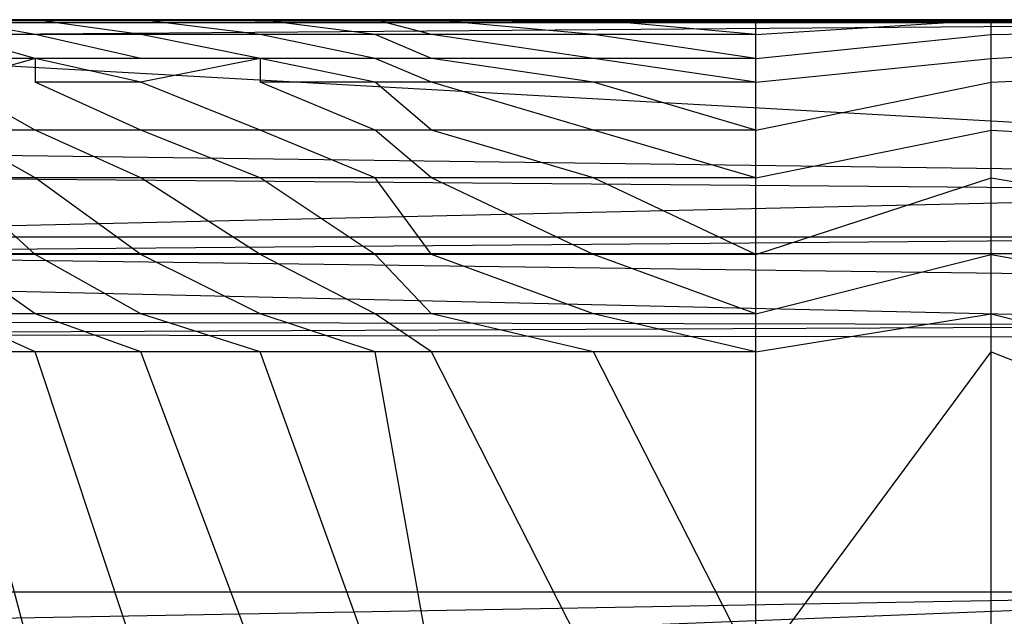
# Model space of a CAD drawing. Extents: x 0 to 0.36, y -0.493 to 0.
# Tile 33 of 53: x 0.049 to 0.137, y -0.053 to 0. Entities that reach past the tile are written whole.
import ezdxf

# ---------------------------------------------------------------- set-up
doc = ezdxf.new("R2010")
doc.units = 0
doc.layers.add('L0_DECKEL_N_5688HR__0___REPLACE', color=7, linetype='CONTINUOUS')
doc.layers.add('L3_WC_0_N_5688HR____REPLACEMTFO', color=7, linetype='CONTINUOUS')

msp = doc.modelspace()

# ---------------------------------------------------------------- linework, layer by layer
at = {"layer": 'L0_DECKEL_N_5688HR__0___REPLACE', "color": 8}
for points, invisible_edges in [([(0.026544, -0.053735, 0.360599), (0.18, -0.051, 0.338496), (0.024655, -0.051, 0.338496), (0.026544, -0.053735, 0.360599)], 13), ([(0.18, -0.051, 0.335785), (0.025811, -0.057004, 0.335785), (0.024655, -0.051, 0.335785), (0.18, -0.051, 0.335785)], 13), ([(0.024655, -0.051, 0.338496), (0.18, -0.051, 0.335785), (0.024655, -0.051, 0.335785), (0.024655, -0.051, 0.338496)], 13), ([(0.18, -0.051, 0.335785), (0.024655, -0.051, 0.338496), (0.18, -0.051, 0.338496), (0.18, -0.051, 0.335785)], 14), ([(0.025811, -0.057004, 0.335785), (0.18, -0.051, 0.335785), (0.18, -0.057004, 0.335785), (0.025811, -0.057004, 0.335785)], 14), ([(0.18, -0.051, 0.338496), (0.026544, -0.053735, 0.360599), (0.18, -0.053735, 0.360599), (0.18, -0.051, 0.338496)], 14)]:
    msp.add_3dface(points, dxfattribs=dict(at, invisible_edges=invisible_edges))
at = {"layer": 'L3_WC_0_N_5688HR____REPLACEMTFO', "color": 8}
for points, invisible_edges in [([(0.18, -0.000278, 0.348596), (0.005617, 0, 0.283779), (0.003169, -0.000014, 0.286523), (0.18, -0.000278, 0.348596)], 14), ([(0.18, -0.000278, 0.348596), (0.007497, 0, 0.283308), (0.005617, 0, 0.283779), (0.18, -0.000278, 0.348596)], 14), ([(0.18, -0.000278, 0.348596), (0.012789, 0, 0.281983), (0.007497, 0, 0.283308), (0.18, -0.000278, 0.348596)], 14), ([(0.18, -0.000278, 0.348596), (0.018235, 0, 0.280687), (0.012789, 0, 0.281983), (0.18, -0.000278, 0.348596)], 14), ([(0.18, -0.000278, 0.348596), (0.018594, -0.000002, 0.278103), (0.018235, 0, 0.280687), (0.18, -0.000278, 0.348596)], 14), ([(0.043103, 0, 0.164623), (0.051218, -0.000002, 0.142199), (0.050656, 0, 0.142013), (0.043103, 0, 0.164623)], 13), ([(0.051218, -0.000002, 0.142199), (0.043103, 0, 0.164623), (0.043671, -0.000002, 0.164788), (0.051218, -0.000002, 0.142199)], 14), ([(0.043103, 0, 0.164623), (0.050656, -0.001319, 0.142013), (0.043103, -0.001319, 0.164623), (0.043103, 0, 0.164623)], 13), ([(0.050656, -0.001319, 0.142013), (0.043103, 0, 0.164623), (0.050656, 0, 0.142013), (0.050656, -0.001319, 0.142013)], 14), ([(0.050656, 0, 0.142013), (0.060638, -0.000002, 0.117697), (0.060085, 0, 0.117492), (0.050656, 0, 0.142013)], 13), ([(0.060638, -0.000002, 0.117697), (0.050656, 0, 0.142013), (0.051218, -0.000002, 0.142199), (0.060638, -0.000002, 0.117697)], 14), ([(0.050656, 0, 0.142013), (0.060085, -0.001319, 0.117492), (0.050656, -0.001319, 0.142013), (0.050656, 0, 0.142013)], 13), ([(0.060085, -0.001319, 0.117492), (0.050656, 0, 0.142013), (0.060085, 0, 0.117492), (0.060085, -0.001319, 0.117492)], 14), ([(0.060085, 0, 0.117492), (0.071251, -0.000002, 0.092671), (0.070707, 0, 0.092442), (0.060085, 0, 0.117492)], 13), ([(0.071251, -0.000002, 0.092671), (0.060085, 0, 0.117492), (0.060638, -0.000002, 0.117697), (0.071251, -0.000002, 0.092671)], 14), ([(0.060085, 0, 0.117492), (0.070707, -0.001319, 0.092442), (0.060085, -0.001319, 0.117492), (0.060085, 0, 0.117492)], 13), ([(0.070707, -0.001319, 0.092442), (0.060085, 0, 0.117492), (0.070707, 0, 0.092442), (0.070707, -0.001319, 0.092442)], 14), ([(0.070707, 0, 0.092442), (0.081488, -0.000001, 0.071759), (0.080951, 0, 0.071518), (0.070707, 0, 0.092442)], 13), ([(0.081488, -0.000001, 0.071759), (0.070707, 0, 0.092442), (0.071251, -0.000002, 0.092671), (0.081488, -0.000001, 0.071759)], 14), ([(0.070707, 0, 0.092442), (0.080951, -0.001319, 0.071518), (0.070707, -0.001319, 0.092442), (0.070707, 0, 0.092442)], 13), ([(0.080951, -0.001319, 0.071518), (0.070707, 0, 0.092442), (0.080951, 0, 0.071518), (0.080951, -0.001319, 0.071518)], 14), ([(0.080951, 0, 0.071518), (0.086502, -0.000001, 0.061517), (0.08597, 0, 0.061264), (0.080951, 0, 0.071518)], 13), ([(0.086502, -0.000001, 0.061517), (0.080951, 0, 0.071518), (0.081488, -0.000001, 0.071759), (0.086502, -0.000001, 0.061517)], 14), ([(0.080951, 0, 0.071518), (0.08597, -0.001319, 0.061264), (0.080951, -0.001319, 0.071518), (0.080951, 0, 0.071518)], 13), ([(0.08597, -0.001319, 0.061264), (0.080951, 0, 0.071518), (0.08597, 0, 0.061264), (0.08597, -0.001319, 0.061264)], 14), ([(0.08597, 0, 0.061264), (0.100884, -0.000001, 0.03514), (0.100386, 0, 0.034826), (0.08597, 0, 0.061264)], 13), ([(0.100884, -0.000001, 0.03514), (0.08597, 0, 0.061264), (0.086502, -0.000001, 0.061517), (0.100884, -0.000001, 0.03514)], 14), ([(0.08597, 0, 0.061264), (0.100386, -0.001319, 0.034826), (0.08597, -0.001319, 0.061264), (0.08597, 0, 0.061264)], 13), ([(0.100386, -0.001319, 0.034826), (0.08597, 0, 0.061264), (0.100386, 0, 0.034826), (0.100386, -0.001319, 0.034826)], 14), ([(0.100386, 0, 0.034826), (0.11526, -0.000001, 0.018058), (0.114861, 0, 0.017626), (0.100386, 0, 0.034826)], 13), ([(0.11526, -0.000001, 0.018058), (0.100386, 0, 0.034826), (0.100884, -0.000001, 0.03514), (0.11526, -0.000001, 0.018058)], 14), ([(0.100386, 0, 0.034826), (0.114861, -0.001319, 0.017626), (0.100386, -0.001319, 0.034826), (0.100386, 0, 0.034826)], 13), ([(0.114861, -0.001319, 0.017626), (0.100386, 0, 0.034826), (0.114861, 0, 0.017626), (0.114861, -0.001319, 0.017626)], 14), ([(0.114861, 0, 0.017626), (0.13602, 0, 0.005575), (0.1358, 0, 0.005035), (0.114861, 0, 0.017626)], 13), ([(0.13602, 0, 0.005575), (0.114861, 0, 0.017626), (0.11526, -0.000001, 0.018058), (0.13602, 0, 0.005575)], 14), ([(0.1358, 0, 0.005035), (0.114861, -0.001319, 0.017626), (0.114861, 0, 0.017626), (0.1358, 0, 0.005035)], 13), ([(0.114861, -0.001319, 0.017626), (0.1358, 0, 0.005035), (0.1358, -0.001319, 0.005035), (0.114861, -0.001319, 0.017626)], 14), ([(0.18, -0.000278, 0.348596), (0.13602, 0, 0.005575), (0.11526, -0.000001, 0.018058), (0.18, -0.000278, 0.348596)], 14), ([(0.1358, 0, 0.005035), (0.161689, -0.000761, 0.000995), (0.161635, -0.000761, 0.000426), (0.1358, 0, 0.005035)], 13), ([(0.161689, -0.000761, 0.000995), (0.1358, 0, 0.005035), (0.13602, 0, 0.005575), (0.161689, -0.000761, 0.000995)], 14), ([(0.161635, -0.000761, 0.000426), (0.1358, -0.001319, 0.005035), (0.1358, 0, 0.005035), (0.161635, -0.000761, 0.000426)], 13), ([(0.13602, 0, 0.005575), (0.18, -0.00076, 0.000995), (0.161689, -0.000761, 0.000995), (0.13602, 0, 0.005575)], 14), ([(0.18, -0.000278, 0.348596), (0.18, -0.00076, 0.000995), (0.13602, 0, 0.005575), (0.18, -0.000278, 0.348596)], 14), ([(0.18, -0.000278, 0.348596), (0.003169, -0.000014, 0.286523), (0.000722, -0.000028, 0.289572), (0.18, -0.000278, 0.348596)], 14), ([(0.18, -0.000278, 0.348596), (0.000722, -0.000028, 0.289572), (0.000722, -0.000042, 0.29198), (0.18, -0.000278, 0.348596)], 14), ([(0.18, -0.000278, 0.348596), (0.000722, -0.000042, 0.29198), (0.001926, -0.00027, 0.348112), (0.18, -0.000278, 0.348596)], 14), ([(0.001956, -0.000276, 0.349522), (0.18, -0.000278, 0.348596), (0.001926, -0.00027, 0.348112), (0.001956, -0.000276, 0.349522)], 13), ([(0.18, -0.000278, 0.348596), (0.001956, -0.000276, 0.349522), (0.18, -0.000276, 0.350033), (0.18, -0.000278, 0.348596)], 14), ([(0.18, -0.000276, 0.350033), (0.001956, -0.000276, 0.349522), (0.004572, -0.001639, 0.350033), (0.18, -0.000276, 0.350033)], 14), ([(0.18, -0.000276, 0.350033), (0.004572, -0.001639, 0.350033), (0.18, -0.001651, 0.350033), (0.18, -0.000276, 0.350033)], 14), ([(0.18, -0.000278, 0.348596), (0.019139, -0.000002, 0.274751), (0.018594, -0.000002, 0.278103), (0.18, -0.000278, 0.348596)], 14), ([(0.18, -0.000278, 0.348596), (0.019438, -0.000002, 0.272911), (0.019139, -0.000002, 0.274751), (0.18, -0.000278, 0.348596)], 14), ([(0.18, -0.000278, 0.348596), (0.022106, -0.000002, 0.256504), (0.019438, -0.000002, 0.272911), (0.18, -0.000278, 0.348596)], 14), ([(0.18, -0.000278, 0.348596), (0.025228, -0.000002, 0.237711), (0.022106, -0.000002, 0.256504), (0.18, -0.000278, 0.348596)], 14), ([(0.18, -0.000278, 0.348596), (0.030108, -0.000002, 0.214713), (0.025228, -0.000002, 0.237711), (0.18, -0.000278, 0.348596)], 14), ([(0.18, -0.000278, 0.348596), (0.033967, -0.000002, 0.198978), (0.030108, -0.000002, 0.214713), (0.18, -0.000278, 0.348596)], 14), ([(0.18, -0.000278, 0.348596), (0.038223, -0.000002, 0.183241), (0.033967, -0.000002, 0.198978), (0.18, -0.000278, 0.348596)], 14), ([(0.18, -0.000278, 0.348596), (0.043671, -0.000002, 0.164788), (0.038223, -0.000002, 0.183241), (0.18, -0.000278, 0.348596)], 14), ([(0.18, -0.000278, 0.348596), (0.051218, -0.000002, 0.142199), (0.043671, -0.000002, 0.164788), (0.18, -0.000278, 0.348596)], 14), ([(0.18, -0.000278, 0.348596), (0.060638, -0.000002, 0.117697), (0.051218, -0.000002, 0.142199), (0.18, -0.000278, 0.348596)], 14), ([(0.18, -0.000278, 0.348596), (0.071251, -0.000002, 0.092671), (0.060638, -0.000002, 0.117697), (0.18, -0.000278, 0.348596)], 14), ([(0.18, -0.000278, 0.348596), (0.081488, -0.000001, 0.071759), (0.071251, -0.000002, 0.092671), (0.18, -0.000278, 0.348596)], 14), ([(0.18, -0.000278, 0.348596), (0.086502, -0.000001, 0.061517), (0.081488, -0.000001, 0.071759), (0.18, -0.000278, 0.348596)], 14), ([(0.18, -0.000278, 0.348596), (0.100884, -0.000001, 0.03514), (0.086502, -0.000001, 0.061517), (0.18, -0.000278, 0.348596)], 14), ([(0.18, -0.000278, 0.348596), (0.11526, -0.000001, 0.018058), (0.100884, -0.000001, 0.03514), (0.18, -0.000278, 0.348596)], 14), ([(0.1358, -0.001319, 0.005035), (0.161635, -0.000761, 0.000426), (0.161635, -0.002081, 0.000426), (0.1358, -0.001319, 0.005035)], 14), ([(0.18, -0.011496, 0.350033), (0.004572, -0.001639, 0.350033), (0.004572, -0.011496, 0.350033), (0.18, -0.011496, 0.350033)], 13), ([(0.004572, -0.001639, 0.350033), (0.18, -0.011496, 0.350033), (0.18, -0.001651, 0.350033), (0.004572, -0.001639, 0.350033)], 14), ([(0.043103, -0.001319, 0.164623), (0.050656, -0.003449, 0.142013), (0.043103, -0.003449, 0.164623), (0.043103, -0.001319, 0.164623)], 13), ([(0.050656, -0.003449, 0.142013), (0.043103, -0.001319, 0.164623), (0.050656, -0.001319, 0.142013), (0.050656, -0.003449, 0.142013)], 14), ([(0.050656, -0.001319, 0.142013), (0.060085, -0.003449, 0.117492), (0.050656, -0.003449, 0.142013), (0.050656, -0.001319, 0.142013)], 13), ([(0.060085, -0.003449, 0.117492), (0.050656, -0.001319, 0.142013), (0.060085, -0.001319, 0.117492), (0.060085, -0.003449, 0.117492)], 14), ([(0.060085, -0.001319, 0.117492), (0.070707, -0.003449, 0.092442), (0.060085, -0.003449, 0.117492), (0.060085, -0.001319, 0.117492)], 13), ([(0.070707, -0.003449, 0.092442), (0.060085, -0.001319, 0.117492), (0.070707, -0.001319, 0.092442), (0.070707, -0.003449, 0.092442)], 14), ([(0.070707, -0.001319, 0.092442), (0.080951, -0.003449, 0.071518), (0.070707, -0.003449, 0.092442), (0.070707, -0.001319, 0.092442)], 13), ([(0.080951, -0.003449, 0.071518), (0.070707, -0.001319, 0.092442), (0.080951, -0.001319, 0.071518), (0.080951, -0.003449, 0.071518)], 14), ([(0.080951, -0.001319, 0.071518), (0.08597, -0.003449, 0.061264), (0.080951, -0.003449, 0.071518), (0.080951, -0.001319, 0.071518)], 13), ([(0.08597, -0.003449, 0.061264), (0.080951, -0.001319, 0.071518), (0.08597, -0.001319, 0.061264), (0.08597, -0.003449, 0.061264)], 14), ([(0.08597, -0.001319, 0.061264), (0.100386, -0.003449, 0.034826), (0.08597, -0.003449, 0.061264), (0.08597, -0.001319, 0.061264)], 13), ([(0.100386, -0.003449, 0.034826), (0.08597, -0.001319, 0.061264), (0.100386, -0.001319, 0.034826), (0.100386, -0.003449, 0.034826)], 14), ([(0.100386, -0.001319, 0.034826), (0.114861, -0.003449, 0.017626), (0.100386, -0.003449, 0.034826), (0.100386, -0.001319, 0.034826)], 13), ([(0.114861, -0.003449, 0.017626), (0.100386, -0.001319, 0.034826), (0.114861, -0.001319, 0.017626), (0.114861, -0.003449, 0.017626)], 14), ([(0.1358, -0.001319, 0.005035), (0.114861, -0.003449, 0.017626), (0.114861, -0.001319, 0.017626), (0.1358, -0.001319, 0.005035)], 13), ([(0.114861, -0.003449, 0.017626), (0.1358, -0.001319, 0.005035), (0.1358, -0.003449, 0.005035), (0.114861, -0.003449, 0.017626)], 14), ([(0.161635, -0.002081, 0.000426), (0.1358, -0.003449, 0.005035), (0.1358, -0.001319, 0.005035), (0.161635, -0.002081, 0.000426)], 13), ([(0.1358, -0.003449, 0.005035), (0.161635, -0.002081, 0.000426), (0.161635, -0.004211, 0.000426), (0.1358, -0.003449, 0.005035)], 14), ([(0.043103, -0.005579, 0.164623), (0.050656, -0.003449, 0.142013), (0.050656, -0.005579, 0.142013), (0.043103, -0.005579, 0.164623)], 13), ([(0.050656, -0.003449, 0.142013), (0.043103, -0.005579, 0.164623), (0.043103, -0.003449, 0.164623), (0.050656, -0.003449, 0.142013)], 14), ([(0.050656, -0.003449, 0.142013), (0.060085, -0.005579, 0.117492), (0.050656, -0.005579, 0.142013), (0.050656, -0.003449, 0.142013)], 13), ([(0.060085, -0.005579, 0.117492), (0.050656, -0.003449, 0.142013), (0.060085, -0.003449, 0.117492), (0.060085, -0.005579, 0.117492)], 14), ([(0.060085, -0.005579, 0.117492), (0.070707, -0.003449, 0.092442), (0.070707, -0.005579, 0.092442), (0.060085, -0.005579, 0.117492)], 13), ([(0.070707, -0.003449, 0.092442), (0.060085, -0.005579, 0.117492), (0.060085, -0.003449, 0.117492), (0.070707, -0.003449, 0.092442)], 14), ([(0.070707, -0.003449, 0.092442), (0.080951, -0.005579, 0.071518), (0.070707, -0.005579, 0.092442), (0.070707, -0.003449, 0.092442)], 13), ([(0.080951, -0.005579, 0.071518), (0.070707, -0.003449, 0.092442), (0.080951, -0.003449, 0.071518), (0.080951, -0.005579, 0.071518)], 14), ([(0.080951, -0.003449, 0.071518), (0.08597, -0.005579, 0.061264), (0.080951, -0.005579, 0.071518), (0.080951, -0.003449, 0.071518)], 13), ([(0.08597, -0.005579, 0.061264), (0.080951, -0.003449, 0.071518), (0.08597, -0.003449, 0.061264), (0.08597, -0.005579, 0.061264)], 14), ([(0.08597, -0.003449, 0.061264), (0.100386, -0.005579, 0.034826), (0.08597, -0.005579, 0.061264), (0.08597, -0.003449, 0.061264)], 13), ([(0.100386, -0.005579, 0.034826), (0.08597, -0.003449, 0.061264), (0.100386, -0.003449, 0.034826), (0.100386, -0.005579, 0.034826)], 14), ([(0.100386, -0.003449, 0.034826), (0.114861, -0.005579, 0.017626), (0.100386, -0.005579, 0.034826), (0.100386, -0.003449, 0.034826)], 13), ([(0.114861, -0.005579, 0.017626), (0.100386, -0.003449, 0.034826), (0.114861, -0.003449, 0.017626), (0.114861, -0.005579, 0.017626)], 14), ([(0.1358, -0.003449, 0.005035), (0.114861, -0.005579, 0.017626), (0.114861, -0.003449, 0.017626), (0.1358, -0.003449, 0.005035)], 13), ([(0.114861, -0.005579, 0.017626), (0.1358, -0.003449, 0.005035), (0.1358, -0.005579, 0.005035), (0.114861, -0.005579, 0.017626)], 14), ([(0.161635, -0.004211, 0.000426), (0.1358, -0.005579, 0.005035), (0.1358, -0.003449, 0.005035), (0.161635, -0.004211, 0.000426)], 13), ([(0.1358, -0.005579, 0.005035), (0.161635, -0.004211, 0.000426), (0.161635, -0.01133, 0.000426), (0.1358, -0.005579, 0.005035)], 14), ([(0.043103, -0.005579, 0.164623), (0.050656, -0.009839, 0.142013), (0.043103, -0.009839, 0.164623), (0.043103, -0.005579, 0.164623)], 13), ([(0.050656, -0.009839, 0.142013), (0.043103, -0.005579, 0.164623), (0.050656, -0.005579, 0.142013), (0.050656, -0.009839, 0.142013)], 14), ([(0.050656, -0.005579, 0.142013), (0.060085, -0.009839, 0.117492), (0.050656, -0.009839, 0.142013), (0.050656, -0.005579, 0.142013)], 13), ([(0.060085, -0.009839, 0.117492), (0.050656, -0.005579, 0.142013), (0.060085, -0.005579, 0.117492), (0.060085, -0.009839, 0.117492)], 14), ([(0.060085, -0.005579, 0.117492), (0.070707, -0.009839, 0.092442), (0.060085, -0.009839, 0.117492), (0.060085, -0.005579, 0.117492)], 13), ([(0.070707, -0.009839, 0.092442), (0.060085, -0.005579, 0.117492), (0.070707, -0.005579, 0.092442), (0.070707, -0.009839, 0.092442)], 14), ([(0.070707, -0.005579, 0.092442), (0.080951, -0.009839, 0.071518), (0.070707, -0.009839, 0.092442), (0.070707, -0.005579, 0.092442)], 13), ([(0.080951, -0.009839, 0.071518), (0.070707, -0.005579, 0.092442), (0.080951, -0.005579, 0.071518), (0.080951, -0.009839, 0.071518)], 14), ([(0.080951, -0.005579, 0.071518), (0.08597, -0.009839, 0.061264), (0.080951, -0.009839, 0.071518), (0.080951, -0.005579, 0.071518)], 13), ([(0.08597, -0.009839, 0.061264), (0.080951, -0.005579, 0.071518), (0.08597, -0.005579, 0.061264), (0.08597, -0.009839, 0.061264)], 14), ([(0.08597, -0.005579, 0.061264), (0.100386, -0.009839, 0.034826), (0.08597, -0.009839, 0.061264), (0.08597, -0.005579, 0.061264)], 13), ([(0.100386, -0.009839, 0.034826), (0.08597, -0.005579, 0.061264), (0.100386, -0.005579, 0.034826), (0.100386, -0.009839, 0.034826)], 14), ([(0.100386, -0.005579, 0.034826), (0.114861, -0.009839, 0.017626), (0.100386, -0.009839, 0.034826), (0.100386, -0.005579, 0.034826)], 13), ([(0.114861, -0.009839, 0.017626), (0.100386, -0.005579, 0.034826), (0.114861, -0.005579, 0.017626), (0.114861, -0.009839, 0.017626)], 14), ([(0.1358, -0.005579, 0.005035), (0.114861, -0.009839, 0.017626), (0.114861, -0.005579, 0.017626), (0.1358, -0.005579, 0.005035)], 13), ([(0.114861, -0.009839, 0.017626), (0.1358, -0.005579, 0.005035), (0.1358, -0.009839, 0.005035), (0.114861, -0.009839, 0.017626)], 14), ([(0.161635, -0.01133, 0.000426), (0.1358, -0.009839, 0.005035), (0.1358, -0.005579, 0.005035), (0.161635, -0.01133, 0.000426)], 13), ([(0.043103, -0.009839, 0.164623), (0.050656, -0.014099, 0.142013), (0.043103, -0.014099, 0.164623), (0.043103, -0.009839, 0.164623)], 13), ([(0.050656, -0.014099, 0.142013), (0.043103, -0.009839, 0.164623), (0.050656, -0.009839, 0.142013), (0.050656, -0.014099, 0.142013)], 14), ([(0.050656, -0.009839, 0.142013), (0.060085, -0.014099, 0.117492), (0.050656, -0.014099, 0.142013), (0.050656, -0.009839, 0.142013)], 13), ([(0.060085, -0.014099, 0.117492), (0.050656, -0.009839, 0.142013), (0.060085, -0.009839, 0.117492), (0.060085, -0.014099, 0.117492)], 14), ([(0.060085, -0.009839, 0.117492), (0.070707, -0.014099, 0.092442), (0.060085, -0.014099, 0.117492), (0.060085, -0.009839, 0.117492)], 13), ([(0.070707, -0.014099, 0.092442), (0.060085, -0.009839, 0.117492), (0.070707, -0.009839, 0.092442), (0.070707, -0.014099, 0.092442)], 14), ([(0.070707, -0.009839, 0.092442), (0.080951, -0.014099, 0.071518), (0.070707, -0.014099, 0.092442), (0.070707, -0.009839, 0.092442)], 13), ([(0.080951, -0.014099, 0.071518), (0.070707, -0.009839, 0.092442), (0.080951, -0.009839, 0.071518), (0.080951, -0.014099, 0.071518)], 14), ([(0.080951, -0.009839, 0.071518), (0.08597, -0.014099, 0.061264), (0.080951, -0.014099, 0.071518), (0.080951, -0.009839, 0.071518)], 13), ([(0.08597, -0.014099, 0.061264), (0.080951, -0.009839, 0.071518), (0.08597, -0.009839, 0.061264), (0.08597, -0.014099, 0.061264)], 14), ([(0.08597, -0.009839, 0.061264), (0.100386, -0.014099, 0.034826), (0.08597, -0.014099, 0.061264), (0.08597, -0.009839, 0.061264)], 13), ([(0.100386, -0.014099, 0.034826), (0.08597, -0.009839, 0.061264), (0.100386, -0.009839, 0.034826), (0.100386, -0.014099, 0.034826)], 14), ([(0.100386, -0.009839, 0.034826), (0.114861, -0.014099, 0.017626), (0.100386, -0.014099, 0.034826), (0.100386, -0.009839, 0.034826)], 13), ([(0.114861, -0.014099, 0.017626), (0.100386, -0.009839, 0.034826), (0.114861, -0.009839, 0.017626), (0.114861, -0.014099, 0.017626)], 14), ([(0.1358, -0.009839, 0.005035), (0.114861, -0.014099, 0.017626), (0.114861, -0.009839, 0.017626), (0.1358, -0.009839, 0.005035)], 13), ([(0.114861, -0.014099, 0.017626), (0.1358, -0.009839, 0.005035), (0.1358, -0.014099, 0.005035), (0.114861, -0.014099, 0.017626)], 14), ([(0.1358, -0.009839, 0.005035), (0.161635, -0.01133, 0.000426), (0.161635, -0.018449, 0.000426), (0.1358, -0.009839, 0.005035)], 14), ([(0.161635, -0.018449, 0.000426), (0.1358, -0.014099, 0.005035), (0.1358, -0.009839, 0.005035), (0.161635, -0.018449, 0.000426)], 13), ([(0.18, -0.013831, 0.349244), (0.004572, -0.011496, 0.350033), (0.004572, -0.013831, 0.349244), (0.18, -0.013831, 0.349244)], 13), ([(0.004572, -0.011496, 0.350033), (0.18, -0.013831, 0.349244), (0.18, -0.011496, 0.350033), (0.004572, -0.011496, 0.350033)], 14), ([(0.18, -0.015316, 0.347342), (0.004572, -0.013831, 0.349244), (0.004572, -0.015316, 0.347342), (0.18, -0.015316, 0.347342)], 13), ([(0.004572, -0.013831, 0.349244), (0.18, -0.015316, 0.347342), (0.18, -0.013831, 0.349244), (0.004572, -0.013831, 0.349244)], 14), ([(0.043103, -0.014099, 0.164623), (0.050656, -0.020911, 0.142013), (0.043103, -0.020911, 0.164623), (0.043103, -0.014099, 0.164623)], 13), ([(0.050656, -0.020911, 0.142013), (0.043103, -0.014099, 0.164623), (0.050656, -0.014099, 0.142013), (0.050656, -0.020911, 0.142013)], 14), ([(0.050656, -0.014099, 0.142013), (0.060085, -0.020911, 0.117492), (0.050656, -0.020911, 0.142013), (0.050656, -0.014099, 0.142013)], 13), ([(0.060085, -0.020911, 0.117492), (0.050656, -0.014099, 0.142013), (0.060085, -0.014099, 0.117492), (0.060085, -0.020911, 0.117492)], 14), ([(0.060085, -0.014099, 0.117492), (0.070707, -0.020911, 0.092442), (0.060085, -0.020911, 0.117492), (0.060085, -0.014099, 0.117492)], 13), ([(0.070707, -0.020911, 0.092442), (0.060085, -0.014099, 0.117492), (0.070707, -0.014099, 0.092442), (0.070707, -0.020911, 0.092442)], 14), ([(0.070707, -0.014099, 0.092442), (0.080951, -0.020911, 0.071518), (0.070707, -0.020911, 0.092442), (0.070707, -0.014099, 0.092442)], 13), ([(0.080951, -0.020911, 0.071518), (0.070707, -0.014099, 0.092442), (0.080951, -0.014099, 0.071518), (0.080951, -0.020911, 0.071518)], 14), ([(0.080951, -0.014099, 0.071518), (0.08597, -0.020911, 0.061264), (0.080951, -0.020911, 0.071518), (0.080951, -0.014099, 0.071518)], 13), ([(0.08597, -0.020911, 0.061264), (0.080951, -0.014099, 0.071518), (0.08597, -0.014099, 0.061264), (0.08597, -0.020911, 0.061264)], 14), ([(0.08597, -0.014099, 0.061264), (0.100386, -0.020911, 0.034826), (0.08597, -0.020911, 0.061264), (0.08597, -0.014099, 0.061264)], 13), ([(0.100386, -0.020911, 0.034826), (0.08597, -0.014099, 0.061264), (0.100386, -0.014099, 0.034826), (0.100386, -0.020911, 0.034826)], 14), ([(0.100386, -0.014099, 0.034826), (0.114861, -0.020911, 0.017626), (0.100386, -0.020911, 0.034826), (0.100386, -0.014099, 0.034826)], 13), ([(0.114861, -0.020911, 0.017626), (0.100386, -0.014099, 0.034826), (0.114861, -0.014099, 0.017626), (0.114861, -0.020911, 0.017626)], 14), ([(0.1358, -0.014099, 0.005035), (0.114861, -0.020911, 0.017626), (0.114861, -0.014099, 0.017626), (0.1358, -0.014099, 0.005035)], 13), ([(0.114861, -0.020911, 0.017626), (0.1358, -0.014099, 0.005035), (0.1358, -0.020911, 0.005035), (0.114861, -0.020911, 0.017626)], 14), ([(0.1358, -0.014099, 0.005035), (0.161635, -0.018449, 0.000426), (0.161635, -0.025568, 0.000426), (0.1358, -0.014099, 0.005035)], 14), ([(0.161635, -0.025568, 0.000426), (0.1358, -0.020911, 0.005035), (0.1358, -0.014099, 0.005035), (0.161635, -0.025568, 0.000426)], 13), ([(0.18, -0.015316, 0.347342), (0.004572, -0.019337, 0.335117), (0.18, -0.019337, 0.335117), (0.18, -0.015316, 0.347342)], 13), ([(0.004572, -0.019337, 0.335117), (0.18, -0.015316, 0.347342), (0.004572, -0.015316, 0.347342), (0.004572, -0.019337, 0.335117)], 14), ([(0.18, -0.019337, 0.335117), (0.004572, -0.020823, 0.333214), (0.18, -0.020823, 0.333214), (0.18, -0.019337, 0.335117)], 13), ([(0.004572, -0.020823, 0.333214), (0.18, -0.019337, 0.335117), (0.004572, -0.019337, 0.335117), (0.004572, -0.020823, 0.333214)], 14), ([(0.18, -0.023158, 0.332426), (0.004572, -0.020823, 0.333214), (0.004572, -0.023158, 0.332426), (0.18, -0.023158, 0.332426)], 13), ([(0.004572, -0.020823, 0.333214), (0.18, -0.023158, 0.332426), (0.18, -0.020823, 0.333214), (0.004572, -0.020823, 0.333214)], 14), ([(0.043103, -0.020911, 0.164623), (0.050656, -0.026204, 0.142013), (0.043103, -0.026204, 0.164623), (0.043103, -0.020911, 0.164623)], 13), ([(0.050656, -0.026204, 0.142013), (0.043103, -0.020911, 0.164623), (0.050656, -0.020911, 0.142013), (0.050656, -0.026204, 0.142013)], 14), ([(0.050656, -0.020911, 0.142013), (0.060085, -0.026204, 0.117492), (0.050656, -0.026204, 0.142013), (0.050656, -0.020911, 0.142013)], 13), ([(0.060085, -0.026204, 0.117492), (0.050656, -0.020911, 0.142013), (0.060085, -0.020911, 0.117492), (0.060085, -0.026204, 0.117492)], 14), ([(0.060085, -0.020911, 0.117492), (0.070707, -0.026204, 0.092442), (0.060085, -0.026204, 0.117492), (0.060085, -0.020911, 0.117492)], 13), ([(0.070707, -0.026204, 0.092442), (0.060085, -0.020911, 0.117492), (0.070707, -0.020911, 0.092442), (0.070707, -0.026204, 0.092442)], 14), ([(0.070707, -0.020911, 0.092442), (0.080951, -0.026204, 0.071518), (0.070707, -0.026204, 0.092442), (0.070707, -0.020911, 0.092442)], 13), ([(0.080951, -0.026204, 0.071518), (0.070707, -0.020911, 0.092442), (0.080951, -0.020911, 0.071518), (0.080951, -0.026204, 0.071518)], 14), ([(0.080951, -0.020911, 0.071518), (0.08597, -0.026204, 0.061264), (0.080951, -0.026204, 0.071518), (0.080951, -0.020911, 0.071518)], 13), ([(0.08597, -0.026204, 0.061264), (0.080951, -0.020911, 0.071518), (0.08597, -0.020911, 0.061264), (0.08597, -0.026204, 0.061264)], 14), ([(0.08597, -0.020911, 0.061264), (0.100386, -0.026204, 0.034826), (0.08597, -0.026204, 0.061264), (0.08597, -0.020911, 0.061264)], 13), ([(0.100386, -0.026204, 0.034826), (0.08597, -0.020911, 0.061264), (0.100386, -0.020911, 0.034826), (0.100386, -0.026204, 0.034826)], 14), ([(0.100386, -0.020911, 0.034826), (0.114861, -0.026204, 0.017626), (0.100386, -0.026204, 0.034826), (0.100386, -0.020911, 0.034826)], 13), ([(0.114861, -0.026204, 0.017626), (0.100386, -0.020911, 0.034826), (0.114861, -0.020911, 0.017626), (0.114861, -0.026204, 0.017626)], 14), ([(0.1358, -0.020911, 0.005035), (0.114861, -0.026204, 0.017626), (0.114861, -0.020911, 0.017626), (0.1358, -0.020911, 0.005035)], 13), ([(0.114861, -0.026204, 0.017626), (0.1358, -0.020911, 0.005035), (0.1358, -0.026204, 0.005035), (0.114861, -0.026204, 0.017626)], 14), ([(0.1358, -0.020911, 0.005035), (0.161635, -0.025568, 0.000426), (0.161635, -0.032687, 0.000426), (0.1358, -0.020911, 0.005035)], 14), ([(0.161635, -0.032687, 0.000426), (0.1358, -0.026204, 0.005035), (0.1358, -0.020911, 0.005035), (0.161635, -0.032687, 0.000426)], 13), ([(0.18, -0.027229, 0.332426), (0.004572, -0.023158, 0.332426), (0.004572, -0.026893, 0.332426), (0.18, -0.027229, 0.332426)], 13), ([(0.004572, -0.023158, 0.332426), (0.18, -0.027229, 0.332426), (0.18, -0.023158, 0.332426), (0.004572, -0.023158, 0.332426)], 14), ([(0.043103, -0.026204, 0.164623), (0.050656, -0.029599, 0.142013), (0.043103, -0.029599, 0.164623), (0.043103, -0.026204, 0.164623)], 13), ([(0.050656, -0.029599, 0.142013), (0.043103, -0.026204, 0.164623), (0.050656, -0.026204, 0.142013), (0.050656, -0.029599, 0.142013)], 14), ([(0.050656, -0.026204, 0.142013), (0.060085, -0.029599, 0.117492), (0.050656, -0.029599, 0.142013), (0.050656, -0.026204, 0.142013)], 13), ([(0.060085, -0.029599, 0.117492), (0.050656, -0.026204, 0.142013), (0.060085, -0.026204, 0.117492), (0.060085, -0.029599, 0.117492)], 14), ([(0.060085, -0.026204, 0.117492), (0.070707, -0.029599, 0.092442), (0.060085, -0.029599, 0.117492), (0.060085, -0.026204, 0.117492)], 13), ([(0.070707, -0.029599, 0.092442), (0.060085, -0.026204, 0.117492), (0.070707, -0.026204, 0.092442), (0.070707, -0.029599, 0.092442)], 14), ([(0.070707, -0.026204, 0.092442), (0.080951, -0.029599, 0.071518), (0.070707, -0.029599, 0.092442), (0.070707, -0.026204, 0.092442)], 13), ([(0.080951, -0.029599, 0.071518), (0.070707, -0.026204, 0.092442), (0.080951, -0.026204, 0.071518), (0.080951, -0.029599, 0.071518)], 14), ([(0.080951, -0.026204, 0.071518), (0.08597, -0.029599, 0.061264), (0.080951, -0.029599, 0.071518), (0.080951, -0.026204, 0.071518)], 13), ([(0.08597, -0.029599, 0.061264), (0.080951, -0.026204, 0.071518), (0.08597, -0.026204, 0.061264), (0.08597, -0.029599, 0.061264)], 14), ([(0.08597, -0.026204, 0.061264), (0.100386, -0.029599, 0.034826), (0.08597, -0.029599, 0.061264), (0.08597, -0.026204, 0.061264)], 13), ([(0.100386, -0.029599, 0.034826), (0.08597, -0.026204, 0.061264), (0.100386, -0.026204, 0.034826), (0.100386, -0.029599, 0.034826)], 14), ([(0.100386, -0.026204, 0.034826), (0.114861, -0.029599, 0.017626), (0.100386, -0.029599, 0.034826), (0.100386, -0.026204, 0.034826)], 13), ([(0.114861, -0.029599, 0.017626), (0.100386, -0.026204, 0.034826), (0.114861, -0.026204, 0.017626), (0.114861, -0.029599, 0.017626)], 14), ([(0.1358, -0.026204, 0.005035), (0.114861, -0.029599, 0.017626), (0.114861, -0.026204, 0.017626), (0.1358, -0.026204, 0.005035)], 13), ([(0.114861, -0.029599, 0.017626), (0.1358, -0.026204, 0.005035), (0.1358, -0.029599, 0.005035), (0.114861, -0.029599, 0.017626)], 14), ([(0.161635, -0.039806, 0.000426), (0.1358, -0.029599, 0.005035), (0.1358, -0.026204, 0.005035), (0.161635, -0.039806, 0.000426)], 13), ([(0.1358, -0.026204, 0.005035), (0.161635, -0.032687, 0.000426), (0.161635, -0.039806, 0.000426), (0.1358, -0.026204, 0.005035)], 14), ([(0.0057, -0.028021, 0.332426), (0.18, -0.027229, 0.332426), (0.004572, -0.026893, 0.332426), (0.0057, -0.028021, 0.332426)], 13), ([(0.18, -0.027229, 0.332426), (0.0057, -0.028021, 0.332426), (0.18, -0.028355, 0.332426), (0.18, -0.027229, 0.332426)], 14), ([(0.150386, -0.119223, 0.332426), (0.18, -0.028355, 0.332426), (0.0057, -0.028021, 0.332426), (0.150386, -0.119223, 0.332426)], 13), ([(0.133003, -0.124013, 0.332426), (0.0057, -0.028021, 0.332426), (0.0057, -0.058095, 0.332426), (0.133003, -0.124013, 0.332426)], 13), ([(0.0057, -0.028021, 0.332426), (0.133003, -0.124013, 0.332426), (0.150386, -0.119223, 0.332426), (0.0057, -0.028021, 0.332426)], 14), ([(0.043103, -0.029599, 0.164623), (0.050656, -0.057961, 0.142013), (0.043103, -0.057961, 0.164623), (0.043103, -0.029599, 0.164623)], 13), ([(0.050656, -0.057961, 0.142013), (0.043103, -0.029599, 0.164623), (0.050656, -0.029599, 0.142013), (0.050656, -0.057961, 0.142013)], 14), ([(0.050656, -0.029599, 0.142013), (0.060085, -0.057961, 0.117492), (0.050656, -0.057961, 0.142013), (0.050656, -0.029599, 0.142013)], 13), ([(0.060085, -0.057961, 0.117492), (0.050656, -0.029599, 0.142013), (0.060085, -0.029599, 0.117492), (0.060085, -0.057961, 0.117492)], 14), ([(0.060085, -0.029599, 0.117492), (0.070707, -0.057961, 0.092442), (0.060085, -0.057961, 0.117492), (0.060085, -0.029599, 0.117492)], 13), ([(0.070707, -0.057961, 0.092442), (0.060085, -0.029599, 0.117492), (0.070707, -0.029599, 0.092442), (0.070707, -0.057961, 0.092442)], 14), ([(0.070707, -0.029599, 0.092442), (0.080951, -0.057961, 0.071518), (0.070707, -0.057961, 0.092442), (0.070707, -0.029599, 0.092442)], 13), ([(0.080951, -0.057961, 0.071518), (0.070707, -0.029599, 0.092442), (0.080951, -0.029599, 0.071518), (0.080951, -0.057961, 0.071518)], 14), ([(0.080951, -0.029599, 0.071518), (0.08597, -0.057961, 0.061264), (0.080951, -0.057961, 0.071518), (0.080951, -0.029599, 0.071518)], 13), ([(0.08597, -0.057961, 0.061264), (0.080951, -0.029599, 0.071518), (0.08597, -0.029599, 0.061264), (0.08597, -0.057961, 0.061264)], 14), ([(0.08597, -0.029599, 0.061264), (0.100386, -0.057961, 0.034826), (0.08597, -0.057961, 0.061264), (0.08597, -0.029599, 0.061264)], 13), ([(0.100386, -0.057961, 0.034826), (0.08597, -0.029599, 0.061264), (0.100386, -0.029599, 0.034826), (0.100386, -0.057961, 0.034826)], 14), ([(0.100386, -0.029599, 0.034826), (0.114861, -0.057961, 0.017626), (0.100386, -0.057961, 0.034826), (0.100386, -0.029599, 0.034826)], 13), ([(0.114861, -0.057961, 0.017626), (0.100386, -0.029599, 0.034826), (0.114861, -0.029599, 0.017626), (0.114861, -0.057961, 0.017626)], 14), ([(0.1358, -0.029599, 0.005035), (0.114861, -0.057961, 0.017626), (0.114861, -0.029599, 0.017626), (0.1358, -0.029599, 0.005035)], 13), ([(0.114861, -0.057961, 0.017626), (0.1358, -0.029599, 0.005035), (0.1358, -0.057961, 0.005035), (0.114861, -0.057961, 0.017626)], 14), ([(0.161635, -0.046925, 0.000426), (0.1358, -0.057961, 0.005035), (0.1358, -0.029599, 0.005035), (0.161635, -0.046925, 0.000426)], 13), ([(0.1358, -0.029599, 0.005035), (0.161635, -0.039806, 0.000426), (0.161635, -0.046925, 0.000426), (0.1358, -0.029599, 0.005035)], 14), ([(0.1358, -0.057961, 0.005035), (0.161635, -0.046925, 0.000426), (0.161635, -0.054044, 0.000426), (0.1358, -0.057961, 0.005035)], 14)]:
    msp.add_3dface(points, dxfattribs=dict(at, invisible_edges=invisible_edges))

doc.saveas('drawing.dxf')
